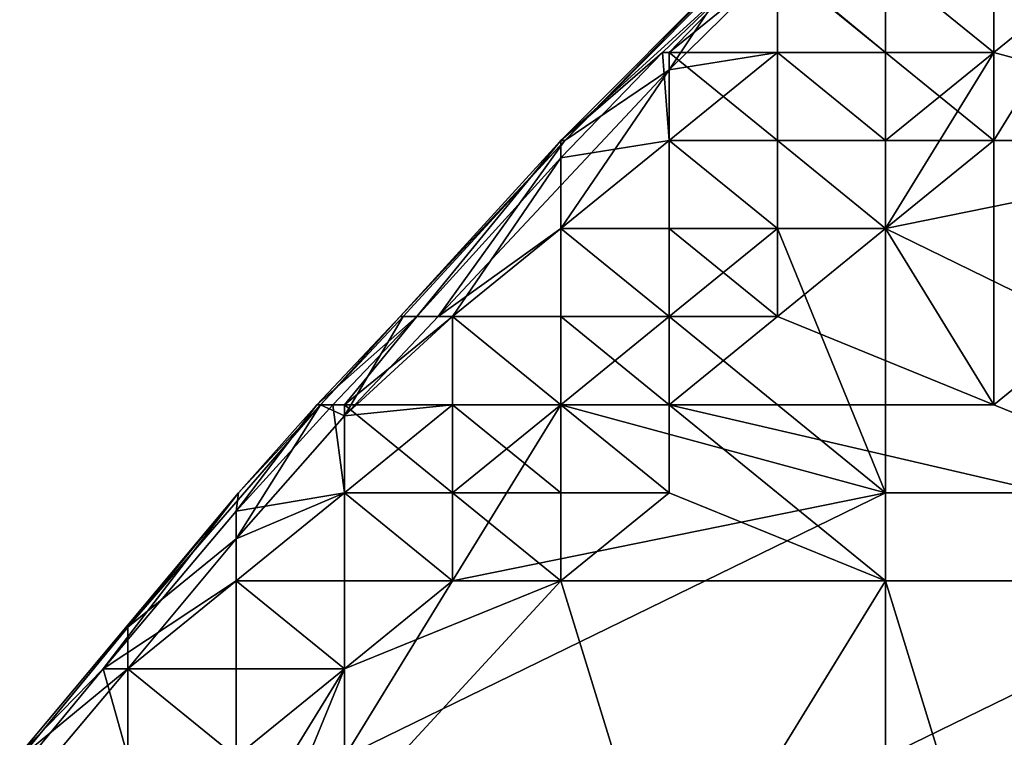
# Model space of a CAD drawing. Extents: x -0.7 to 0.7, y -0.35 to 0.35.
# Tile 53 of 226: x -0.6338 to -0.5991, y 0.1768 to 0.2021. Entities that reach past the tile are written whole.
import ezdxf

# ---------------------------------------------------------------- set-up
doc = ezdxf.new("R2010")
doc.units = 0

msp = doc.modelspace()

# ---------------------------------------------------------------- linework, layer by layer
for points in [[(-0.614617, 0.19782, 0.422247), (-0.614755, 0.19782, 0.42714), (-0.608577, 0.204035, 0.42714)], [(-0.608577, 0.204035, 0.42714), (-0.614755, 0.19782, 0.42714), (-0.607949, 0.204035, 0.432032)], [(-0.614755, 0.19782, 0.42714), (-0.611173, 0.200928, 0.432032), (-0.607949, 0.204035, 0.432032)], [(-0.60847, 0.204035, 0.422247), (-0.610938, 0.200315, 0.417355), (-0.614617, 0.19782, 0.422247)], [(-0.60847, 0.204035, 0.422247), (-0.614617, 0.19782, 0.422247), (-0.608577, 0.204035, 0.42714)], [(-0.611173, 0.200928, 0.432032), (-0.610938, 0.200928, 0.432377), (-0.607949, 0.204035, 0.432032)], [(-0.60847, 0.204035, 0.422247), (-0.60712, 0.204084, 0.417355), (-0.610938, 0.200315, 0.417355)], [(-0.60712, 0.204084, 0.417355), (-0.60712, 0.200928, 0.414131), (-0.610938, 0.200315, 0.417355)], [(-0.60712, 0.204035, 0.433124), (-0.610938, 0.200928, 0.432377), (-0.60712, 0.200928, 0.43584)], [(-0.607949, 0.204035, 0.432032), (-0.610938, 0.200928, 0.432377), (-0.60712, 0.204035, 0.433124)], [(-0.603301, 0.200928, 0.412845), (-0.60712, 0.204084, 0.417355), (-0.603301, 0.204035, 0.413815)], [(-0.60712, 0.200928, 0.414131), (-0.60712, 0.204084, 0.417355), (-0.603301, 0.200928, 0.412845)], [(-0.603301, 0.200928, 0.436778), (-0.603301, 0.204035, 0.436085), (-0.60712, 0.204035, 0.433124)], [(-0.60712, 0.200928, 0.43584), (-0.603301, 0.200928, 0.436778), (-0.60712, 0.204035, 0.433124)], [(-0.603301, 0.200928, 0.436778), (-0.599483, 0.200928, 0.436902), (-0.603301, 0.204035, 0.436085)], [(-0.599483, 0.200928, 0.412532), (-0.603301, 0.204035, 0.413815), (-0.599483, 0.204035, 0.412752)], [(-0.603301, 0.200928, 0.412845), (-0.603301, 0.204035, 0.413815), (-0.599483, 0.200928, 0.412532)], [(-0.599483, 0.200928, 0.436902), (-0.599483, 0.204035, 0.436834), (-0.603301, 0.204035, 0.436085)], [(-0.599483, 0.200928, 0.436902), (-0.595664, 0.204035, 0.43691), (-0.599483, 0.204035, 0.436834)], [(-0.599483, 0.200928, 0.412532), (-0.599483, 0.204035, 0.412752), (-0.595664, 0.204035, 0.412508)], [(-0.599483, 0.200928, 0.436902), (-0.588027, 0.19782, 0.436901), (-0.595664, 0.204035, 0.43691)], [(-0.599483, 0.19782, 0.412523), (-0.599483, 0.200928, 0.412532), (-0.595664, 0.204035, 0.412508)], [(-0.588027, 0.19782, 0.412548), (-0.599483, 0.19782, 0.412523), (-0.595664, 0.204035, 0.412508)], [(-0.611173, 0.200928, 0.432032), (-0.614757, 0.197208, 0.432032), (-0.610938, 0.19782, 0.435384)], [(-0.614755, 0.19782, 0.42714), (-0.614757, 0.197208, 0.432032), (-0.611173, 0.200928, 0.432032)], [(-0.610938, 0.200928, 0.432377), (-0.611173, 0.200928, 0.432032), (-0.610938, 0.19782, 0.435384)], [(-0.60712, 0.19782, 0.436732), (-0.60712, 0.200928, 0.43584), (-0.610938, 0.200928, 0.432377)], [(-0.610938, 0.19782, 0.435384), (-0.60712, 0.19782, 0.436732), (-0.610938, 0.200928, 0.432377)], [(-0.610938, 0.19782, 0.414678), (-0.60712, 0.200928, 0.414131), (-0.60712, 0.19782, 0.412963)], [(-0.610938, 0.200315, 0.417355), (-0.60712, 0.200928, 0.414131), (-0.610938, 0.19782, 0.414678)], [(-0.603301, 0.19782, 0.436893), (-0.603301, 0.200928, 0.436778), (-0.60712, 0.200928, 0.43584)], [(-0.60712, 0.19782, 0.436732), (-0.603301, 0.19782, 0.436893), (-0.60712, 0.200928, 0.43584)], [(-0.603301, 0.19782, 0.412573), (-0.60712, 0.200928, 0.414131), (-0.603301, 0.200928, 0.412845)], [(-0.60712, 0.19782, 0.412963), (-0.60712, 0.200928, 0.414131), (-0.603301, 0.19782, 0.412573)], [(-0.603301, 0.19782, 0.412573), (-0.603301, 0.200928, 0.412845), (-0.599483, 0.19782, 0.412523)], [(-0.603301, 0.19782, 0.436893), (-0.599483, 0.200928, 0.436902), (-0.603301, 0.200928, 0.436778)], [(-0.599483, 0.19782, 0.412523), (-0.603301, 0.200928, 0.412845), (-0.599483, 0.200928, 0.412532)], [(-0.603301, 0.194713, 0.436901), (-0.599483, 0.200928, 0.436902), (-0.603301, 0.19782, 0.436893)], [(-0.588027, 0.19782, 0.436901), (-0.599483, 0.200928, 0.436902), (-0.603301, 0.194713, 0.436901)], [(-0.610938, 0.200315, 0.417355), (-0.61909, 0.191606, 0.417355), (-0.614617, 0.19782, 0.422247)], [(-0.614757, 0.194713, 0.415475), (-0.61909, 0.191606, 0.417355), (-0.610938, 0.200315, 0.417355)], [(-0.610938, 0.200315, 0.417355), (-0.610938, 0.19782, 0.414678), (-0.614757, 0.194713, 0.415475)], [(-0.619842, 0.191606, 0.432032), (-0.614755, 0.19782, 0.42714), (-0.62043, 0.191606, 0.42714)], [(-0.614755, 0.19782, 0.42714), (-0.614617, 0.19782, 0.422247), (-0.62043, 0.191606, 0.42714)], [(-0.62043, 0.191606, 0.42714), (-0.614617, 0.19782, 0.422247), (-0.620324, 0.191606, 0.422247)], [(-0.614617, 0.19782, 0.422247), (-0.61909, 0.191606, 0.417355), (-0.620324, 0.191606, 0.422247)], [(-0.614757, 0.197208, 0.432032), (-0.614755, 0.19782, 0.42714), (-0.619842, 0.191606, 0.432032)], [(-0.610938, 0.19782, 0.435384), (-0.614757, 0.194713, 0.434628), (-0.610938, 0.194713, 0.436565)], [(-0.614757, 0.197208, 0.432032), (-0.614757, 0.194713, 0.434628), (-0.610938, 0.19782, 0.435384)], [(-0.614757, 0.194713, 0.415475), (-0.610938, 0.19782, 0.414678), (-0.610938, 0.194713, 0.413174)], [(-0.60712, 0.194713, 0.436906), (-0.60712, 0.19782, 0.436732), (-0.610938, 0.19782, 0.435384)], [(-0.610938, 0.194713, 0.436565), (-0.60712, 0.194713, 0.436906), (-0.610938, 0.19782, 0.435384)], [(-0.60712, 0.194713, 0.4126), (-0.610938, 0.19782, 0.414678), (-0.60712, 0.19782, 0.412963)], [(-0.610938, 0.194713, 0.413174), (-0.610938, 0.19782, 0.414678), (-0.60712, 0.194713, 0.4126)], [(-0.60712, 0.194713, 0.4126), (-0.60712, 0.19782, 0.412963), (-0.603301, 0.194713, 0.412522)], [(-0.603301, 0.194713, 0.436901), (-0.603301, 0.19782, 0.436893), (-0.60712, 0.19782, 0.436732)], [(-0.60712, 0.194713, 0.436906), (-0.603301, 0.194713, 0.436901), (-0.60712, 0.19782, 0.436732)], [(-0.603301, 0.194713, 0.412522), (-0.60712, 0.19782, 0.412963), (-0.603301, 0.19782, 0.412573)], [(-0.603301, 0.194713, 0.412522), (-0.603301, 0.19782, 0.412573), (-0.599483, 0.19782, 0.412523)], [(-0.599483, 0.188498, 0.412566), (-0.603301, 0.194713, 0.412522), (-0.599483, 0.19782, 0.412523)], [(-0.588027, 0.19782, 0.436901), (-0.603301, 0.194713, 0.436901), (-0.584208, 0.185391, 0.436929)], [(-0.599483, 0.188498, 0.412566), (-0.599483, 0.19782, 0.412523), (-0.588027, 0.19782, 0.412548)], [(-0.584208, 0.182284, 0.412541), (-0.599483, 0.188498, 0.412566), (-0.588027, 0.19782, 0.412548)], [(-0.614757, 0.197208, 0.432032), (-0.619842, 0.191606, 0.432032), (-0.618575, 0.191606, 0.433663)], [(-0.614757, 0.197208, 0.432032), (-0.618575, 0.191606, 0.433663), (-0.614757, 0.194713, 0.434628)], [(-0.61909, 0.191606, 0.417355), (-0.614757, 0.194713, 0.415475), (-0.618575, 0.191606, 0.416632)], [(-0.614757, 0.194713, 0.434628), (-0.618575, 0.191606, 0.433663), (-0.614757, 0.191606, 0.43629)], [(-0.618575, 0.191606, 0.416632), (-0.614757, 0.194713, 0.415475), (-0.614757, 0.191606, 0.413479)], [(-0.610938, 0.191606, 0.412677), (-0.614757, 0.194713, 0.415475), (-0.610938, 0.194713, 0.413174)], [(-0.614757, 0.191606, 0.413479), (-0.614757, 0.194713, 0.415475), (-0.610938, 0.191606, 0.412677)], [(-0.610938, 0.191606, 0.436893), (-0.610938, 0.194713, 0.436565), (-0.614757, 0.194713, 0.434628)], [(-0.614757, 0.191606, 0.43629), (-0.610938, 0.191606, 0.436893), (-0.614757, 0.194713, 0.434628)], [(-0.60712, 0.194713, 0.436906), (-0.610938, 0.194713, 0.436565), (-0.610938, 0.191606, 0.436893)], [(-0.603301, 0.185391, 0.436928), (-0.60712, 0.194713, 0.436906), (-0.610938, 0.191606, 0.436893)], [(-0.60712, 0.191606, 0.412534), (-0.610938, 0.194713, 0.413174), (-0.60712, 0.194713, 0.4126)], [(-0.610938, 0.191606, 0.412677), (-0.610938, 0.194713, 0.413174), (-0.60712, 0.191606, 0.412534)], [(-0.60712, 0.191606, 0.412534), (-0.603301, 0.194713, 0.412522), (-0.599483, 0.188498, 0.412566)], [(-0.603301, 0.185391, 0.436928), (-0.603301, 0.194713, 0.436901), (-0.60712, 0.194713, 0.436906)], [(-0.60712, 0.191606, 0.412534), (-0.60712, 0.194713, 0.4126), (-0.603301, 0.194713, 0.412522)], [(-0.603301, 0.194713, 0.436901), (-0.603301, 0.185391, 0.436928), (-0.584208, 0.185391, 0.436929)], [(-0.623243, 0.188498, 0.422247), (-0.623363, 0.188498, 0.42714), (-0.62043, 0.191606, 0.42714)], [(-0.62043, 0.191606, 0.42714), (-0.623363, 0.188498, 0.42714), (-0.619842, 0.191606, 0.432032)], [(-0.623363, 0.188498, 0.42714), (-0.622797, 0.188498, 0.432032), (-0.619842, 0.191606, 0.432032)], [(-0.620324, 0.191606, 0.422247), (-0.623243, 0.188498, 0.422247), (-0.62043, 0.191606, 0.42714)], [(-0.620324, 0.191606, 0.422247), (-0.622394, 0.188105, 0.417355), (-0.623243, 0.188498, 0.422247)], [(-0.622797, 0.188498, 0.432032), (-0.622394, 0.188498, 0.432615), (-0.619842, 0.191606, 0.432032)], [(-0.618575, 0.191606, 0.433663), (-0.622394, 0.188498, 0.432615), (-0.618575, 0.188498, 0.4359)], [(-0.619842, 0.191606, 0.432032), (-0.622394, 0.188498, 0.432615), (-0.618575, 0.191606, 0.433663)], [(-0.620324, 0.191606, 0.422247), (-0.61909, 0.191606, 0.417355), (-0.622394, 0.188105, 0.417355)], [(-0.61909, 0.191606, 0.417355), (-0.618575, 0.191606, 0.416632), (-0.622394, 0.188105, 0.417355)], [(-0.618575, 0.191606, 0.416632), (-0.618575, 0.188498, 0.413933), (-0.622394, 0.188105, 0.417355)], [(-0.614757, 0.188498, 0.43685), (-0.614757, 0.191606, 0.43629), (-0.618575, 0.191606, 0.433663)], [(-0.618575, 0.188498, 0.4359), (-0.614757, 0.188498, 0.43685), (-0.618575, 0.191606, 0.433663)], [(-0.614757, 0.188498, 0.41274), (-0.618575, 0.191606, 0.416632), (-0.614757, 0.191606, 0.413479)], [(-0.618575, 0.188498, 0.413933), (-0.618575, 0.191606, 0.416632), (-0.614757, 0.188498, 0.41274)], [(-0.610938, 0.191606, 0.436893), (-0.614757, 0.188498, 0.43685), (-0.603301, 0.185391, 0.436928)], [(-0.610938, 0.188498, 0.412522), (-0.614757, 0.191606, 0.413479), (-0.610938, 0.191606, 0.412677)], [(-0.614757, 0.188498, 0.41274), (-0.614757, 0.191606, 0.413479), (-0.610938, 0.188498, 0.412522)], [(-0.610938, 0.191606, 0.436893), (-0.614757, 0.191606, 0.43629), (-0.614757, 0.188498, 0.43685)], [(-0.610938, 0.188498, 0.412522), (-0.60712, 0.191606, 0.412534), (-0.599483, 0.188498, 0.412566)], [(-0.610938, 0.188498, 0.412522), (-0.610938, 0.191606, 0.412677), (-0.60712, 0.191606, 0.412534)], [(-0.626131, 0.185391, 0.42714), (-0.623243, 0.188498, 0.422247), (-0.630031, 0.180646, 0.422247)], [(-0.623243, 0.188498, 0.422247), (-0.626213, 0.183768, 0.417355), (-0.630031, 0.180646, 0.422247)], [(-0.622797, 0.188498, 0.432032), (-0.626213, 0.18474, 0.432032), (-0.622394, 0.185391, 0.435382)], [(-0.623363, 0.188498, 0.42714), (-0.626213, 0.18474, 0.432032), (-0.622797, 0.188498, 0.432032)], [(-0.626131, 0.185391, 0.42714), (-0.626213, 0.18474, 0.432032), (-0.623363, 0.188498, 0.42714)], [(-0.623243, 0.188498, 0.422247), (-0.622394, 0.188105, 0.417355), (-0.626213, 0.183768, 0.417355)], [(-0.623243, 0.188498, 0.422247), (-0.626131, 0.185391, 0.42714), (-0.623363, 0.188498, 0.42714)], [(-0.622394, 0.188498, 0.432615), (-0.622797, 0.188498, 0.432032), (-0.622394, 0.185391, 0.435382)], [(-0.618575, 0.185391, 0.436733), (-0.618575, 0.188498, 0.4359), (-0.622394, 0.188498, 0.432615)], [(-0.622394, 0.185391, 0.435382), (-0.618575, 0.185391, 0.436733), (-0.622394, 0.188498, 0.432615)], [(-0.622394, 0.185391, 0.414608), (-0.618575, 0.188498, 0.413933), (-0.618575, 0.185391, 0.412857)], [(-0.622394, 0.188105, 0.417355), (-0.618575, 0.188498, 0.413933), (-0.622394, 0.185391, 0.414608)], [(-0.618575, 0.182284, 0.436923), (-0.603301, 0.185391, 0.436928), (-0.614757, 0.188498, 0.43685)], [(-0.614757, 0.188498, 0.43685), (-0.618575, 0.188498, 0.4359), (-0.618575, 0.185391, 0.436733)], [(-0.614757, 0.188498, 0.43685), (-0.618575, 0.185391, 0.436733), (-0.618575, 0.182284, 0.436923)], [(-0.614757, 0.185391, 0.412531), (-0.618575, 0.188498, 0.413933), (-0.614757, 0.188498, 0.41274)], [(-0.618575, 0.185391, 0.412857), (-0.618575, 0.188498, 0.413933), (-0.614757, 0.185391, 0.412531)], [(-0.610938, 0.185391, 0.412521), (-0.614757, 0.188498, 0.41274), (-0.610938, 0.188498, 0.412522)], [(-0.614757, 0.185391, 0.412531), (-0.614757, 0.188498, 0.41274), (-0.610938, 0.185391, 0.412521)], [(-0.584208, 0.182284, 0.412541), (-0.610938, 0.188498, 0.412522), (-0.599483, 0.188498, 0.412566)], [(-0.603301, 0.182284, 0.412556), (-0.610938, 0.188498, 0.412522), (-0.584208, 0.182284, 0.412541)], [(-0.610938, 0.185391, 0.412521), (-0.610938, 0.188498, 0.412522), (-0.603301, 0.182284, 0.412556)], [(-0.622394, 0.185391, 0.414608), (-0.626213, 0.183768, 0.417355), (-0.622394, 0.188105, 0.417355)], [(-0.633799, 0.176069, 0.422247), (-0.63385, 0.176161, 0.42714), (-0.626131, 0.185391, 0.42714)], [(-0.626131, 0.185391, 0.42714), (-0.63385, 0.176161, 0.42714), (-0.630902, 0.179176, 0.432032)], [(-0.630031, 0.180646, 0.422247), (-0.633799, 0.176069, 0.422247), (-0.626131, 0.185391, 0.42714)], [(-0.626131, 0.185391, 0.42714), (-0.630902, 0.179176, 0.432032), (-0.626213, 0.18474, 0.432032)], [(-0.622394, 0.185391, 0.435382), (-0.626213, 0.182284, 0.434537), (-0.622394, 0.182284, 0.436592)], [(-0.626213, 0.18474, 0.432032), (-0.626213, 0.182284, 0.434537), (-0.622394, 0.185391, 0.435382)], [(-0.626213, 0.182284, 0.415667), (-0.622394, 0.185391, 0.414608), (-0.622394, 0.182284, 0.413084)], [(-0.626213, 0.183768, 0.417355), (-0.622394, 0.185391, 0.414608), (-0.626213, 0.182284, 0.415667)], [(-0.622394, 0.176069, 0.436936), (-0.603301, 0.176069, 0.43693), (-0.603301, 0.185391, 0.436928)], [(-0.603301, 0.185391, 0.436928), (-0.618575, 0.182284, 0.436923), (-0.622394, 0.176069, 0.436936)], [(-0.618575, 0.182284, 0.436923), (-0.618575, 0.185391, 0.436733), (-0.622394, 0.185391, 0.435382)], [(-0.622394, 0.182284, 0.436592), (-0.618575, 0.182284, 0.436923), (-0.622394, 0.185391, 0.435382)], [(-0.618575, 0.182284, 0.412517), (-0.622394, 0.185391, 0.414608), (-0.618575, 0.185391, 0.412857)], [(-0.622394, 0.182284, 0.413084), (-0.622394, 0.185391, 0.414608), (-0.618575, 0.182284, 0.412517)], [(-0.614757, 0.182284, 0.412482), (-0.618575, 0.185391, 0.412857), (-0.614757, 0.185391, 0.412531)], [(-0.618575, 0.182284, 0.412517), (-0.618575, 0.185391, 0.412857), (-0.614757, 0.182284, 0.412482)], [(-0.614757, 0.182284, 0.412482), (-0.614757, 0.185391, 0.412531), (-0.610938, 0.185391, 0.412521)], [(-0.614757, 0.182284, 0.412482), (-0.610938, 0.185391, 0.412521), (-0.603301, 0.182284, 0.412556)], [(-0.603301, 0.185391, 0.436928), (-0.603301, 0.176069, 0.43693), (-0.584208, 0.185391, 0.436929)], [(-0.58039, 0.172962, 0.43698), (-0.584208, 0.185391, 0.436929), (-0.603301, 0.176069, 0.43693)], [(-0.630902, 0.179176, 0.432032), (-0.626213, 0.182284, 0.434537), (-0.626213, 0.18474, 0.432032)], [(-0.626213, 0.183768, 0.417355), (-0.630031, 0.179176, 0.417175), (-0.630031, 0.180646, 0.422247)], [(-0.626213, 0.182284, 0.415667), (-0.630031, 0.179176, 0.417175), (-0.626213, 0.183768, 0.417355)], [(-0.630902, 0.179176, 0.432032), (-0.630031, 0.179176, 0.433262), (-0.626213, 0.182284, 0.434537)], [(-0.626213, 0.182284, 0.434537), (-0.630031, 0.179176, 0.433262), (-0.626213, 0.179176, 0.436237)], [(-0.630031, 0.179176, 0.417175), (-0.626213, 0.182284, 0.415667), (-0.626213, 0.179176, 0.413518)], [(-0.622394, 0.179176, 0.436915), (-0.622394, 0.182284, 0.436592), (-0.626213, 0.182284, 0.434537)], [(-0.626213, 0.179176, 0.436237), (-0.622394, 0.179176, 0.436915), (-0.626213, 0.182284, 0.434537)], [(-0.622394, 0.179176, 0.412555), (-0.626213, 0.182284, 0.415667), (-0.622394, 0.182284, 0.413084)], [(-0.626213, 0.179176, 0.413518), (-0.626213, 0.182284, 0.415667), (-0.622394, 0.179176, 0.412555)], [(-0.626213, 0.169855, 0.412435), (-0.614757, 0.182284, 0.412482), (-0.610938, 0.169855, 0.412507)], [(-0.614757, 0.182284, 0.412482), (-0.626213, 0.169855, 0.412435), (-0.622394, 0.179176, 0.412555)], [(-0.618575, 0.182284, 0.436923), (-0.622394, 0.182284, 0.436592), (-0.622394, 0.179176, 0.436915)], [(-0.618575, 0.182284, 0.436923), (-0.622394, 0.179176, 0.436915), (-0.622394, 0.176069, 0.436936)], [(-0.622394, 0.179176, 0.412555), (-0.622394, 0.182284, 0.413084), (-0.618575, 0.182284, 0.412517)], [(-0.614757, 0.182284, 0.412482), (-0.622394, 0.179176, 0.412555), (-0.618575, 0.182284, 0.412517)], [(-0.610938, 0.169855, 0.412507), (-0.614757, 0.182284, 0.412482), (-0.603301, 0.182284, 0.412556)], [(-0.599483, 0.169855, 0.41251), (-0.610938, 0.169855, 0.412507), (-0.603301, 0.182284, 0.412556)], [(-0.603301, 0.182284, 0.412556), (-0.584208, 0.182284, 0.412541), (-0.599483, 0.169855, 0.41251)], [(-0.599483, 0.169855, 0.41251), (-0.584208, 0.182284, 0.412541), (-0.572753, 0.172962, 0.412492)], [(-0.630031, 0.179176, 0.417175), (-0.633799, 0.176069, 0.422247), (-0.630031, 0.180646, 0.422247)], [(-0.630902, 0.179176, 0.432032), (-0.63385, 0.175607, 0.432032), (-0.630031, 0.176069, 0.43561)], [(-0.63385, 0.175607, 0.432032), (-0.630902, 0.179176, 0.432032), (-0.63385, 0.176161, 0.42714)], [(-0.633799, 0.176069, 0.422247), (-0.630031, 0.179176, 0.417175), (-0.63385, 0.174652, 0.417355)], [(-0.63385, 0.174652, 0.417355), (-0.630031, 0.179176, 0.417175), (-0.630031, 0.176069, 0.414228)], [(-0.630031, 0.179176, 0.433262), (-0.630902, 0.179176, 0.432032), (-0.630031, 0.176069, 0.43561)], [(-0.626213, 0.176069, 0.436795), (-0.626213, 0.179176, 0.436237), (-0.630031, 0.179176, 0.433262)], [(-0.630031, 0.176069, 0.43561), (-0.626213, 0.176069, 0.436795), (-0.630031, 0.179176, 0.433262)], [(-0.626213, 0.176069, 0.412692), (-0.630031, 0.179176, 0.417175), (-0.626213, 0.179176, 0.413518)], [(-0.630031, 0.176069, 0.414228), (-0.630031, 0.179176, 0.417175), (-0.626213, 0.176069, 0.412692)], [(-0.622394, 0.179176, 0.436915), (-0.626213, 0.179176, 0.436237), (-0.626213, 0.176069, 0.436795)], [(-0.622394, 0.179176, 0.436915), (-0.626213, 0.176069, 0.436795), (-0.622394, 0.176069, 0.436936)], [(-0.626213, 0.176069, 0.412692), (-0.626213, 0.179176, 0.413518), (-0.622394, 0.179176, 0.412555)], [(-0.626213, 0.172962, 0.412474), (-0.626213, 0.176069, 0.412692), (-0.622394, 0.179176, 0.412555)], [(-0.626213, 0.172962, 0.412474), (-0.622394, 0.179176, 0.412555), (-0.626213, 0.169855, 0.412435)]]:
    msp.add_3dface(points)

doc.saveas('drawing.dxf')
